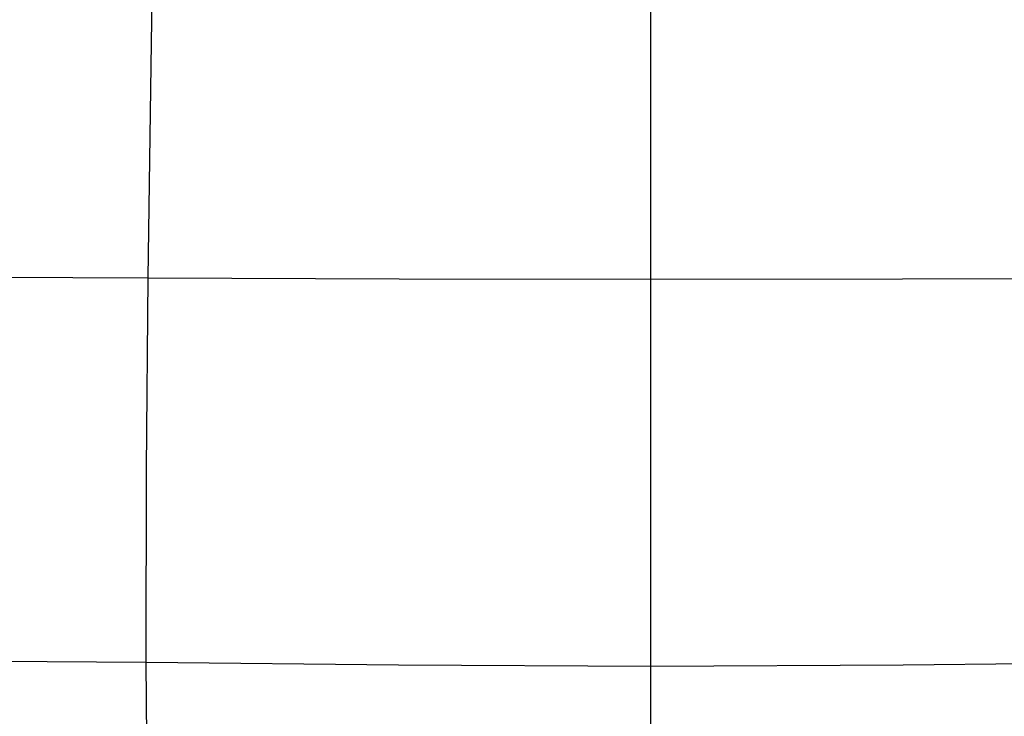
# Model space of a CAD drawing. Extents: x -310 to 431, y -269 to 264.
# Tile 34 of 64: x -75 to 51, y 53 to 142. Entities that reach past the tile are written whole.
import ezdxf

# ---------------------------------------------------------------- set-up
doc = ezdxf.new("R2010")
doc.units = 0
doc.layers.add('PREDEFINITO', color=7, linetype='CONTINUOUS')

msp = doc.modelspace()

# ---------------------------------------------------------------- linework, layer by layer
at = {"layer": 'PREDEFINITO'}
for p, q in [((-57.92, 132.81, 465.96), (-57.45, 159.07, 461.38)), ((5.71, 133.18, 466.85), (5.71, 157.79, 462.2)), ((-58.25, 108.77, 469.5), (-57.92, 132.81, 465.96)), ((5.71, 108.63, 470.67), (5.71, 133.18, 466.85)), ((-121.76, 109.06, 466.38), (-58.25, 108.77, 469.5)), ((-58.46, 84.45, 472.47), (-58.25, 108.77, 469.5)), ((-58.25, 108.77, 469.5), (-26.3, 108.66, 470.37)), ((-26.3, 108.66, 470.37), (5.71, 108.63, 470.67)), ((5.71, 108.63, 470.67), (37.71, 108.66, 470.37)), ((5.71, 84.01, 473.76), (5.71, 108.63, 470.67)), ((37.71, 108.66, 470.37), (69.66, 108.77, 469.5)), ((-58.49, 59.86, 474.91), (-58.46, 84.45, 472.47)), ((5.71, 59.36, 476.17), (5.71, 84.01, 473.76)), ((-122.4, 60.37, 471.47), (-58.49, 59.86, 474.91)), ((-58.49, 59.86, 474.91), (-26.4, 59.52, 475.85)), ((-58.31, 35.17, 476.81), (-58.49, 59.86, 474.91)), ((-26.4, 59.52, 475.85), (5.71, 59.36, 476.17)), ((5.71, 59.36, 476.17), (37.82, 59.52, 475.85)), ((5.71, 34.76, 477.98), (5.71, 59.36, 476.17)), ((37.82, 59.52, 475.85), (69.9, 59.86, 474.91))]:
    msp.add_line(p, q, dxfattribs=at)

doc.saveas('drawing.dxf')
